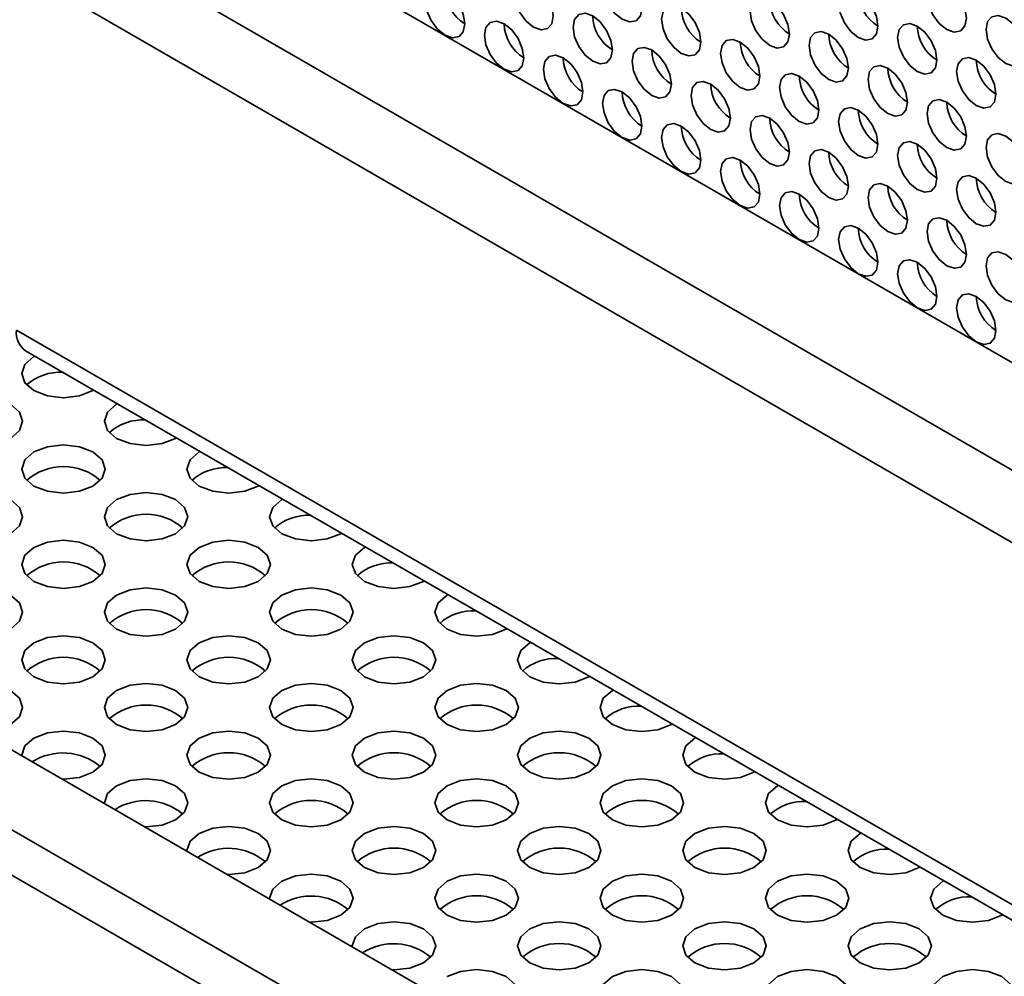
# Model space of a CAD drawing. Header units: millimetres. Extents: x 1 to 1119, y -1 to 863.
# Tile 169 of 211: x 889 to 901, y 695 to 706. Entities that reach past the tile are written whole.
import ezdxf

# ---------------------------------------------------------------- set-up
doc = ezdxf.new("R2010")
doc.units = ezdxf.units.MM

msp = doc.modelspace()

# ---------------------------------------------------------------- linework, layer by layer
at = {"color": 7, "linetype": 'Continuous', "lineweight": 35}
for p, q in [((796.09, 762.4924), (979.4268, 656.6543)), ((835.6454, 728.0948), (1005.1773, 630.2261)), ((1004.3523, 629.7499), (834.349, 727.8907)), ((1004.2833, 629.2454), (834.1133, 727.4824)), ((888.9086, 702.2308), (978.0012, 650.7988))]:
    msp.add_line(p, q, dxfattribs=at)
at = {"color": 8, "linetype": 'Continuous', "lineweight": 35}
for p, q in [((794.9693, 761.8528), (978.3502, 655.9892)), ((794.6815, 761.1507), (978.0271, 655.3075)), ((978.0021, 650.9806), (888.7985, 702.4768))]:
    msp.add_line(p, q, dxfattribs=at)
at = {"color": 7, "linetype": 'Continuous', "lineweight": 35, "flags": 128}
for points in [[(896.2916, 706.3381), (896.2736, 706.4526), (896.2225, 706.5704), (896.1461, 706.6736), (896.0559, 706.7464), (895.9657, 706.7777), (895.8892, 706.7629), (895.8381, 706.7041), (895.8202, 706.6103), (895.8381, 706.4957), (895.8892, 706.3779), (895.9657, 706.2748), (896.0559, 706.202), (896.1461, 706.1707), (896.2225, 706.1855), (896.2736, 706.2443), (896.2916, 706.3381)], [(895.2309, 706.2428), (895.213, 706.3573), (895.1619, 706.4751), (895.0854, 706.5782), (894.9952, 706.651), (894.905, 706.6824), (894.8285, 706.6675), (894.7775, 706.6087), (894.7595, 706.5149), (894.7775, 706.4004), (894.8285, 706.2826), (894.905, 706.1794), (894.9952, 706.1067), (895.0854, 706.0753), (895.1619, 706.0902), (895.213, 706.149), (895.2309, 706.2428)], [(900.1807, 706.216), (900.1627, 706.3305), (900.1116, 706.4483), (900.0352, 706.5515), (899.945, 706.6243), (899.8548, 706.6556), (899.7783, 706.6407), (899.7272, 706.5819), (899.7093, 706.4881), (899.7272, 706.3736), (899.7783, 706.2558), (899.8548, 706.1527), (899.945, 706.0799), (900.0352, 706.0485), (900.1116, 706.0634), (900.1627, 706.1222), (900.1807, 706.216)], [(894.1703, 706.1474), (894.1523, 706.2619), (894.1012, 706.3797), (894.0248, 706.4829), (893.9346, 706.5556), (893.8444, 706.587), (893.7679, 706.5721), (893.7168, 706.5133), (893.6988, 706.4195), (893.7168, 706.305), (893.7679, 706.1872), (893.8444, 706.0841), (893.9346, 706.0113), (894.0248, 705.9799), (894.1012, 705.9948), (894.1523, 706.0536), (894.1703, 706.1474)], [(899.12, 706.1206), (899.1021, 706.2352), (899.051, 706.353), (898.9745, 706.4561), (898.8843, 706.5289), (898.7941, 706.5603), (898.7176, 706.5454), (898.6665, 706.4866), (898.6486, 706.3928), (898.6665, 706.2783), (898.7176, 706.1605), (898.7941, 706.0573), (898.8843, 705.9845), (898.9745, 705.9532), (899.051, 705.968), (899.1021, 706.0268), (899.12, 706.1206)], [(898.0593, 706.0253), (898.0414, 706.1398), (897.9903, 706.2576), (897.9138, 706.3607), (897.8236, 706.4335), (897.7334, 706.4649), (897.657, 706.45), (897.6059, 706.3912), (897.5879, 706.2974), (897.6059, 706.1829), (897.657, 706.0651), (897.7334, 705.962), (897.8236, 705.8892), (897.9138, 705.8578), (897.9903, 705.8727), (898.0414, 705.9315), (898.0593, 706.0253)], [(895.938, 705.8346), (895.9201, 705.9491), (895.869, 706.0669), (895.7925, 706.17), (895.7023, 706.2428), (895.6121, 706.2742), (895.5357, 706.2593), (895.4846, 706.2005), (895.4666, 706.1067), (895.4846, 705.9922), (895.5357, 705.8744), (895.6121, 705.7712), (895.7023, 705.6984), (895.7925, 705.6671), (895.869, 705.6819), (895.9201, 705.7408), (895.938, 705.8346)], [(896.9987, 705.9299), (896.9807, 706.0444), (896.9296, 706.1622), (896.8532, 706.2654), (896.763, 706.3382), (896.6728, 706.3695), (896.5963, 706.3547), (896.5452, 706.2959), (896.5273, 706.2021), (896.5452, 706.0875), (896.5963, 705.9697), (896.6728, 705.8666), (896.763, 705.7938), (896.8532, 705.7625), (896.9296, 705.7773), (896.9807, 705.8361), (896.9987, 705.9299)], [(894.8774, 705.7392), (894.8594, 705.8537), (894.8083, 705.9715), (894.7319, 706.0747), (894.6417, 706.1474), (894.5515, 706.1788), (894.475, 706.1639), (894.4239, 706.1051), (894.406, 706.0113), (894.4239, 705.8968), (894.475, 705.779), (894.5515, 705.6759), (894.6417, 705.6031), (894.7319, 705.5717), (894.8083, 705.5866), (894.8594, 705.6454), (894.8774, 705.7392)], [(899.8271, 705.7124), (899.8092, 705.827), (899.7581, 705.9448), (899.6816, 706.0479), (899.5914, 706.1207), (899.5012, 706.152), (899.4247, 706.1372), (899.3736, 706.0784), (899.3557, 705.9846), (899.3736, 705.8701), (899.4247, 705.7523), (899.5012, 705.6491), (899.5914, 705.5763), (899.6816, 705.545), (899.7581, 705.5598), (899.8092, 705.6186), (899.8271, 705.7124)], [(900.8878, 705.8078), (900.8698, 705.9223), (900.8187, 706.0401), (900.7423, 706.1433), (900.6521, 706.2161), (900.5619, 706.2474), (900.4854, 706.2325), (900.4343, 706.1737), (900.4164, 706.0799), (900.4343, 705.9654), (900.4854, 705.8476), (900.5619, 705.7445), (900.6521, 705.6717), (900.7423, 705.6403), (900.8187, 705.6552), (900.8698, 705.714), (900.8878, 705.8078)], [(898.7664, 705.6171), (898.7485, 705.7316), (898.6974, 705.8494), (898.6209, 705.9525), (898.5307, 706.0253), (898.4405, 706.0567), (898.3641, 706.0418), (898.313, 705.983), (898.295, 705.8892), (898.313, 705.7747), (898.3641, 705.6569), (898.4405, 705.5538), (898.5307, 705.481), (898.6209, 705.4496), (898.6974, 705.4645), (898.7485, 705.5233), (898.7664, 705.6171)], [(897.7058, 705.5217), (897.6878, 705.6362), (897.6368, 705.754), (897.5603, 705.8572), (897.4701, 705.93), (897.3799, 705.9613), (897.3034, 705.9465), (897.2523, 705.8877), (897.2344, 705.7939), (897.2523, 705.6793), (897.3034, 705.5615), (897.3799, 705.4584), (897.4701, 705.3856), (897.5603, 705.3543), (897.6368, 705.3691), (897.6878, 705.4279), (897.7058, 705.5217)], [(896.6451, 705.4264), (896.6272, 705.5409), (896.5761, 705.6587), (896.4996, 705.7618), (896.4094, 705.8346), (896.3192, 705.866), (896.2428, 705.8511), (896.1917, 705.7923), (896.1737, 705.6985), (896.1917, 705.584), (896.2428, 705.4662), (896.3192, 705.363), (896.4094, 705.2902), (896.4996, 705.2589), (896.5761, 705.2737), (896.6272, 705.3326), (896.6451, 705.4264)], [(895.5845, 705.331), (895.5665, 705.4455), (895.5154, 705.5633), (895.439, 705.6665), (895.3488, 705.7392), (895.2586, 705.7706), (895.1821, 705.7557), (895.131, 705.6969), (895.1131, 705.6031), (895.131, 705.4886), (895.1821, 705.3708), (895.2586, 705.2677), (895.3488, 705.1949), (895.439, 705.1635), (895.5154, 705.1784), (895.5665, 705.2372), (895.5845, 705.331)], [(900.5342, 705.3042), (900.5163, 705.4188), (900.4652, 705.5366), (900.3887, 705.6397), (900.2985, 705.7125), (900.2083, 705.7438), (900.1318, 705.729), (900.0808, 705.6702), (900.0628, 705.5764), (900.0808, 705.4619), (900.1318, 705.3441), (900.2083, 705.2409), (900.2985, 705.1681), (900.3887, 705.1368), (900.4652, 705.1516), (900.5163, 705.2104), (900.5342, 705.3042)], [(899.4736, 705.2089), (899.4556, 705.3234), (899.4045, 705.4412), (899.3281, 705.5443), (899.2379, 705.6171), (899.1477, 705.6485), (899.0712, 705.6336), (899.0201, 705.5748), (899.0022, 705.481), (899.0201, 705.3665), (899.0712, 705.2487), (899.1477, 705.1456), (899.2379, 705.0728), (899.3281, 705.0414), (899.4045, 705.0563), (899.4556, 705.1151), (899.4736, 705.2089)], [(897.3522, 705.0181), (897.3343, 705.1327), (897.2832, 705.2505), (897.2067, 705.3536), (897.1165, 705.4264), (897.0263, 705.4578), (896.9499, 705.4429), (896.8988, 705.3841), (896.8808, 705.2903), (896.8988, 705.1758), (896.9499, 705.058), (897.0263, 704.9548), (897.1165, 704.882), (897.2067, 704.8507), (897.2832, 704.8655), (897.3343, 704.9243), (897.3522, 705.0181)], [(898.4129, 705.1135), (898.395, 705.228), (898.3439, 705.3458), (898.2674, 705.449), (898.1772, 705.5218), (898.087, 705.5531), (898.0105, 705.5383), (897.9594, 705.4795), (897.9415, 705.3856), (897.9594, 705.2711), (898.0105, 705.1533), (898.087, 705.0502), (898.1772, 704.9774), (898.2674, 704.946), (898.3439, 704.9609), (898.395, 705.0197), (898.4129, 705.1135)], [(896.2916, 704.9228), (896.2736, 705.0373), (896.2225, 705.1551), (896.1461, 705.2582), (896.0559, 705.331), (895.9657, 705.3624), (895.8892, 705.3475), (895.8381, 705.2887), (895.8202, 705.1949), (895.8381, 705.0804), (895.8892, 704.9626), (895.9657, 704.8595), (896.0559, 704.7867), (896.1461, 704.7553), (896.2225, 704.7702), (896.2736, 704.829), (896.2916, 704.9228)], [(900.1807, 704.8007), (900.1627, 704.9152), (900.1116, 705.033), (900.0352, 705.1361), (899.945, 705.2089), (899.8548, 705.2403), (899.7783, 705.2254), (899.7272, 705.1666), (899.7093, 705.0728), (899.7272, 704.9583), (899.7783, 704.8405), (899.8548, 704.7373), (899.945, 704.6646), (900.0352, 704.6332), (900.1116, 704.6481), (900.1627, 704.7069), (900.1807, 704.8007)], [(899.12, 704.7053), (899.1021, 704.8198), (899.051, 704.9376), (898.9745, 705.0408), (898.8843, 705.1136), (898.7941, 705.1449), (898.7176, 705.1301), (898.6665, 705.0712), (898.6486, 704.9774), (898.6665, 704.8629), (898.7176, 704.7451), (898.7941, 704.642), (898.8843, 704.5692), (898.9745, 704.5378), (899.051, 704.5527), (899.1021, 704.6115), (899.12, 704.7053)], [(898.0593, 704.6099), (898.0414, 704.7245), (897.9903, 704.8423), (897.9138, 704.9454), (897.8236, 705.0182), (897.7334, 705.0495), (897.657, 705.0347), (897.6059, 704.9759), (897.5879, 704.8821), (897.6059, 704.7676), (897.657, 704.6498), (897.7334, 704.5466), (897.8236, 704.4738), (897.9138, 704.4425), (897.9903, 704.4573), (898.0414, 704.5161), (898.0593, 704.6099)], [(896.9987, 704.5146), (896.9807, 704.6291), (896.9296, 704.7469), (896.8532, 704.85), (896.763, 704.9228), (896.6728, 704.9542), (896.5963, 704.9393), (896.5452, 704.8805), (896.5273, 704.7867), (896.5452, 704.6722), (896.5963, 704.5544), (896.6728, 704.4513), (896.763, 704.3785), (896.8532, 704.3471), (896.9296, 704.362), (896.9807, 704.4208), (896.9987, 704.5146)], [(899.8271, 704.2971), (899.8092, 704.4116), (899.7581, 704.5294), (899.6816, 704.6326), (899.5914, 704.7054), (899.5012, 704.7367), (899.4247, 704.7218), (899.3736, 704.663), (899.3557, 704.5692), (899.3736, 704.4547), (899.4247, 704.3369), (899.5012, 704.2338), (899.5914, 704.161), (899.6816, 704.1296), (899.7581, 704.1445), (899.8092, 704.2033), (899.8271, 704.2971)], [(900.8878, 704.3925), (900.8698, 704.507), (900.8187, 704.6248), (900.7423, 704.7279), (900.6521, 704.8007), (900.5619, 704.8321), (900.4854, 704.8172), (900.4343, 704.7584), (900.4164, 704.6646), (900.4343, 704.5501), (900.4854, 704.4323), (900.5619, 704.3291), (900.6521, 704.2564), (900.7423, 704.225), (900.8187, 704.2399), (900.8698, 704.2987), (900.8878, 704.3925)], [(898.7664, 704.2017), (898.7485, 704.3163), (898.6974, 704.4341), (898.6209, 704.5372), (898.5307, 704.61), (898.4405, 704.6413), (898.3641, 704.6265), (898.313, 704.5677), (898.295, 704.4739), (898.313, 704.3594), (898.3641, 704.2416), (898.4405, 704.1384), (898.5307, 704.0656), (898.6209, 704.0343), (898.6974, 704.0491), (898.7485, 704.1079), (898.7664, 704.2017)], [(897.7058, 704.1064), (897.6878, 704.2209), (897.6368, 704.3387), (897.5603, 704.4418), (897.4701, 704.5146), (897.3799, 704.546), (897.3034, 704.5311), (897.2523, 704.4723), (897.2344, 704.3785), (897.2523, 704.264), (897.3034, 704.1462), (897.3799, 704.0431), (897.4701, 703.9703), (897.5603, 703.9389), (897.6368, 703.9538), (897.6878, 704.0126), (897.7058, 704.1064)], [(900.5342, 703.8889), (900.5163, 704.0034), (900.4652, 704.1212), (900.3887, 704.2244), (900.2985, 704.2971), (900.2083, 704.3285), (900.1318, 704.3136), (900.0808, 704.2548), (900.0628, 704.161), (900.0808, 704.0465), (900.1318, 703.9287), (900.2083, 703.8256), (900.2985, 703.7528), (900.3887, 703.7214), (900.4652, 703.7363), (900.5163, 703.7951), (900.5342, 703.8889)], [(899.4736, 703.7935), (899.4556, 703.9081), (899.4045, 704.0259), (899.3281, 704.129), (899.2379, 704.2018), (899.1477, 704.2331), (899.0712, 704.2183), (899.0201, 704.1595), (899.0022, 704.0657), (899.0201, 703.9512), (899.0712, 703.8334), (899.1477, 703.7302), (899.2379, 703.6574), (899.3281, 703.6261), (899.4045, 703.6409), (899.4556, 703.6997), (899.4736, 703.7935)], [(898.4129, 703.6982), (898.395, 703.8127), (898.3439, 703.9305), (898.2674, 704.0336), (898.1772, 704.1064), (898.087, 704.1378), (898.0105, 704.1229), (897.9594, 704.0641), (897.9415, 703.9703), (897.9594, 703.8558), (898.0105, 703.738), (898.087, 703.6349), (898.1772, 703.5621), (898.2674, 703.5307), (898.3439, 703.5456), (898.395, 703.6044), (898.4129, 703.6982)], [(900.1807, 703.3853), (900.1627, 703.4999), (900.1116, 703.6176), (900.0352, 703.7208), (899.945, 703.7936), (899.8548, 703.8249), (899.7783, 703.8101), (899.7272, 703.7513), (899.7093, 703.6575), (899.7272, 703.543), (899.7783, 703.4252), (899.8548, 703.322), (899.945, 703.2492), (900.0352, 703.2179), (900.1116, 703.2327), (900.1627, 703.2915), (900.1807, 703.3853)], [(899.12, 703.29), (899.1021, 703.4045), (899.051, 703.5223), (898.9745, 703.6254), (898.8843, 703.6982), (898.7941, 703.7296), (898.7176, 703.7147), (898.6665, 703.6559), (898.6486, 703.5621), (898.6665, 703.4476), (898.7176, 703.3298), (898.7941, 703.2266), (898.8843, 703.1539), (898.9745, 703.1225), (899.051, 703.1374), (899.1021, 703.1962), (899.12, 703.29)], [(899.8271, 702.8818), (899.8092, 702.9963), (899.7581, 703.1141), (899.6816, 703.2172), (899.5914, 703.29), (899.5012, 703.3214), (899.4247, 703.3065), (899.3736, 703.2477), (899.3557, 703.1539), (899.3736, 703.0394), (899.4247, 702.9216), (899.5012, 702.8184), (899.5914, 702.7457), (899.6816, 702.7143), (899.7581, 702.7292), (899.8092, 702.788), (899.8271, 702.8818)], [(900.8878, 702.9771), (900.8698, 703.0916), (900.8187, 703.2094), (900.7423, 703.3126), (900.6521, 703.3854), (900.5619, 703.4167), (900.4854, 703.4019), (900.4343, 703.3431), (900.4164, 703.2493), (900.4343, 703.1347), (900.4854, 703.017), (900.5619, 702.9138), (900.6521, 702.841), (900.7423, 702.8097), (900.8187, 702.8245), (900.8698, 702.8833), (900.8878, 702.9771)], [(900.5342, 702.4736), (900.5163, 702.5881), (900.4652, 702.7059), (900.3887, 702.809), (900.2985, 702.8818), (900.2083, 702.9132), (900.1318, 702.8983), (900.0808, 702.8395), (900.0628, 702.7457), (900.0808, 702.6312), (900.1318, 702.5134), (900.2083, 702.4102), (900.2985, 702.3375), (900.3887, 702.3061), (900.4652, 702.321), (900.5163, 702.3798), (900.5342, 702.4736)], [(889.0199, 702.1666), (889.0084, 702.1601), (888.9, 702.0665), (888.8619, 701.956), (888.9, 701.8456), (889.0084, 701.7519), (889.1706, 701.6894), (889.3619, 701.6674), (889.5533, 701.6894), (889.7155, 701.7519), (889.7266, 701.7586)], [(888.0184, 701.5887), (887.91, 701.495), (887.872, 701.3846), (887.91, 701.2741), (888.0184, 701.1805), (888.1806, 701.1179), (888.372, 701.0959), (888.5633, 701.1179), (888.7255, 701.1805), (888.8339, 701.2741), (888.872, 701.3846), (888.8339, 701.495), (888.7255, 701.5887), (888.5633, 701.6512), (888.372, 701.6732), (888.1806, 701.6512), (888.0184, 701.5887)], [(890.0098, 701.5951), (889.9983, 701.5887), (889.8899, 701.495), (889.8519, 701.3846), (889.8899, 701.2741), (889.9983, 701.1805), (890.1605, 701.1179), (890.3519, 701.0959), (890.5432, 701.1179), (890.7054, 701.1805), (890.7166, 701.1871)], [(889.0084, 701.0172), (888.9, 700.9235), (888.8619, 700.8131), (888.9, 700.7026), (889.0084, 700.609), (889.1706, 700.5464), (889.3619, 700.5244), (889.5533, 700.5464), (889.7155, 700.609), (889.8239, 700.7026), (889.8619, 700.8131), (889.8239, 700.9235), (889.7155, 701.0172), (889.5533, 701.0797), (889.3619, 701.1017), (889.1706, 701.0797), (889.0084, 701.0172)], [(890.9998, 701.0236), (890.9883, 701.0172), (890.8799, 700.9235), (890.8418, 700.8131), (890.8799, 700.7026), (890.9883, 700.609), (891.1505, 700.5464), (891.3418, 700.5244), (891.5332, 700.5464), (891.6954, 700.609), (891.7065, 700.6156)], [(888.0184, 700.4457), (887.91, 700.352), (887.872, 700.2416), (887.91, 700.1311), (888.0184, 700.0375), (888.1806, 699.9749), (888.372, 699.9529), (888.5633, 699.9749), (888.7255, 700.0375), (888.8339, 700.1311), (888.872, 700.2416), (888.8339, 700.352), (888.7255, 700.4457), (888.5633, 700.5083), (888.372, 700.5302), (888.1806, 700.5083), (888.0184, 700.4457)], [(889.9983, 700.4457), (889.8899, 700.352), (889.8519, 700.2416), (889.8899, 700.1311), (889.9983, 700.0375), (890.1605, 699.9749), (890.3519, 699.9529), (890.5432, 699.9749), (890.7054, 700.0375), (890.8138, 700.1311), (890.8519, 700.2416), (890.8138, 700.352), (890.7054, 700.4457), (890.5432, 700.5083), (890.3519, 700.5302), (890.1605, 700.5083), (889.9983, 700.4457)], [(891.9897, 700.4521), (891.9782, 700.4457), (891.8698, 700.352), (891.8318, 700.2416), (891.8698, 700.1311), (891.9782, 700.0375), (892.1404, 699.9749), (892.3318, 699.9529), (892.5231, 699.9749), (892.6853, 700.0375), (892.6965, 700.0441)], [(889.0084, 699.8742), (888.9, 699.7806), (888.8619, 699.6701), (888.9, 699.5596), (889.0084, 699.466), (889.1706, 699.4034), (889.3619, 699.3815), (889.5533, 699.4034), (889.7155, 699.466), (889.8239, 699.5596), (889.8619, 699.6701), (889.8239, 699.7806), (889.7155, 699.8742), (889.5533, 699.9368), (889.3619, 699.9587), (889.1706, 699.9368), (889.0084, 699.8742)], [(890.9883, 699.8742), (890.8799, 699.7806), (890.8418, 699.6701), (890.8799, 699.5596), (890.9883, 699.466), (891.1505, 699.4034), (891.3418, 699.3815), (891.5332, 699.4034), (891.6954, 699.466), (891.8038, 699.5596), (891.8418, 699.6701), (891.8038, 699.7806), (891.6954, 699.8742), (891.5332, 699.9368), (891.3418, 699.9587), (891.1505, 699.9368), (890.9883, 699.8742)], [(892.9797, 699.8806), (892.9682, 699.8742), (892.8598, 699.7806), (892.8217, 699.6701), (892.8598, 699.5596), (892.9682, 699.466), (893.1304, 699.4034), (893.3217, 699.3815), (893.5131, 699.4034), (893.6753, 699.466), (893.6864, 699.4726)], [(888.0184, 699.3027), (887.91, 699.2091), (887.872, 699.0986), (887.91, 698.9882), (888.0184, 698.8945), (888.1806, 698.8319), (888.372, 698.81), (888.5633, 698.8319), (888.7255, 698.8945), (888.8339, 698.9882), (888.872, 699.0986), (888.8339, 699.2091), (888.7255, 699.3027), (888.5633, 699.3653), (888.372, 699.3873), (888.1806, 699.3653), (888.0184, 699.3027)], [(889.9983, 699.3027), (889.8899, 699.2091), (889.8519, 699.0986), (889.8899, 698.9882), (889.9983, 698.8945), (890.1605, 698.8319), (890.3519, 698.81), (890.5432, 698.8319), (890.7054, 698.8945), (890.8138, 698.9882), (890.8519, 699.0986), (890.8138, 699.2091), (890.7054, 699.3027), (890.5432, 699.3653), (890.3519, 699.3873), (890.1605, 699.3653), (889.9983, 699.3027)], [(891.9782, 699.3027), (891.8698, 699.2091), (891.8318, 699.0986), (891.8698, 698.9882), (891.9782, 698.8945), (892.1404, 698.8319), (892.3318, 698.81), (892.5231, 698.8319), (892.6853, 698.8945), (892.7937, 698.9882), (892.8318, 699.0986), (892.7937, 699.2091), (892.6853, 699.3027), (892.5231, 699.3653), (892.3318, 699.3873), (892.1404, 699.3653), (891.9782, 699.3027)], [(893.9696, 699.3092), (893.9581, 699.3027), (893.8497, 699.2091), (893.8117, 699.0986), (893.8497, 698.9882), (893.9581, 698.8945), (894.1203, 698.8319), (894.3117, 698.81), (894.503, 698.8319), (894.6652, 698.8945), (894.6764, 698.9012)], [(889.0084, 698.7312), (888.9, 698.6376), (888.8619, 698.5271), (888.9, 698.4167), (889.0084, 698.323), (889.1706, 698.2605), (889.3619, 698.2385), (889.5533, 698.2605), (889.7155, 698.323), (889.8239, 698.4167), (889.8619, 698.5271), (889.8239, 698.6376), (889.7155, 698.7312), (889.5533, 698.7938), (889.3619, 698.8158), (889.1706, 698.7938), (889.0084, 698.7312)], [(890.9883, 698.7312), (890.8799, 698.6376), (890.8418, 698.5271), (890.8799, 698.4167), (890.9883, 698.323), (891.1505, 698.2605), (891.3418, 698.2385), (891.5332, 698.2605), (891.6954, 698.323), (891.8038, 698.4167), (891.8418, 698.5271), (891.8038, 698.6376), (891.6954, 698.7312), (891.5332, 698.7938), (891.3418, 698.8158), (891.1505, 698.7938), (890.9883, 698.7312)], [(892.9682, 698.7312), (892.8598, 698.6376), (892.8217, 698.5271), (892.8598, 698.4167), (892.9682, 698.323), (893.1304, 698.2605), (893.3217, 698.2385), (893.5131, 698.2605), (893.6753, 698.323), (893.7837, 698.4167), (893.8217, 698.5271), (893.7837, 698.6376), (893.6753, 698.7312), (893.5131, 698.7938), (893.3217, 698.8158), (893.1304, 698.7938), (892.9682, 698.7312)], [(894.9596, 698.7377), (894.9481, 698.7312), (894.8397, 698.6376), (894.8016, 698.5271), (894.8397, 698.4167), (894.9481, 698.323), (895.1103, 698.2605), (895.3016, 698.2385), (895.493, 698.2605), (895.6552, 698.323), (895.6663, 698.3297)], [(888.3532, 697.6672), (888.372, 697.667), (888.5633, 697.689), (888.7255, 697.7515), (888.8339, 697.8452), (888.872, 697.9556), (888.8339, 698.0661), (888.7255, 698.1597), (888.5633, 698.2223), (888.372, 698.2443), (888.1806, 698.2223), (888.0184, 698.1597), (888.0184, 698.1597)], [(889.9983, 698.1597), (889.8899, 698.0661), (889.8519, 697.9556), (889.8899, 697.8452), (889.9983, 697.7515), (890.1605, 697.689), (890.3519, 697.667), (890.5432, 697.689), (890.7054, 697.7515), (890.8138, 697.8452), (890.8519, 697.9556), (890.8138, 698.0661), (890.7054, 698.1597), (890.5432, 698.2223), (890.3519, 698.2443), (890.1605, 698.2223), (889.9983, 698.1597)], [(891.9782, 698.1597), (891.8698, 698.0661), (891.8318, 697.9556), (891.8698, 697.8452), (891.9782, 697.7515), (892.1404, 697.689), (892.3318, 697.667), (892.5231, 697.689), (892.6853, 697.7515), (892.7937, 697.8452), (892.8318, 697.9556), (892.7937, 698.0661), (892.6853, 698.1597), (892.5231, 698.2223), (892.3318, 698.2443), (892.1404, 698.2223), (891.9782, 698.1597)], [(893.9581, 698.1597), (893.8497, 698.0661), (893.8117, 697.9556), (893.8497, 697.8452), (893.9581, 697.7515), (894.1203, 697.689), (894.3117, 697.667), (894.503, 697.689), (894.6652, 697.7515), (894.7736, 697.8452), (894.8117, 697.9556), (894.7736, 698.0661), (894.6652, 698.1597), (894.503, 698.2223), (894.3117, 698.2443), (894.1203, 698.2223), (893.9581, 698.1597)], [(895.9495, 698.1662), (895.938, 698.1597), (895.8296, 698.0661), (895.7916, 697.9556), (895.8296, 697.8452), (895.938, 697.7515), (896.1002, 697.689), (896.2916, 697.667), (896.4829, 697.689), (896.6451, 697.7515), (896.6563, 697.7582)], [(889.3431, 697.0957), (889.3619, 697.0955), (889.5533, 697.1175), (889.7155, 697.1801), (889.8239, 697.2737), (889.8619, 697.3842), (889.8239, 697.4946), (889.7155, 697.5883), (889.5533, 697.6508), (889.3619, 697.6728), (889.1706, 697.6508), (889.0084, 697.5883), (889.0084, 697.5883)], [(890.9883, 697.5883), (890.8799, 697.4946), (890.8418, 697.3842), (890.8799, 697.2737), (890.9883, 697.1801), (891.1505, 697.1175), (891.3418, 697.0955), (891.5332, 697.1175), (891.6954, 697.1801), (891.8038, 697.2737), (891.8418, 697.3842), (891.8038, 697.4946), (891.6954, 697.5883), (891.5332, 697.6508), (891.3418, 697.6728), (891.1505, 697.6508), (890.9883, 697.5883)], [(892.9682, 697.5883), (892.8598, 697.4946), (892.8217, 697.3842), (892.8598, 697.2737), (892.9682, 697.1801), (893.1304, 697.1175), (893.3217, 697.0955), (893.5131, 697.1175), (893.6753, 697.1801), (893.7837, 697.2737), (893.8217, 697.3842), (893.7837, 697.4946), (893.6753, 697.5883), (893.5131, 697.6508), (893.3217, 697.6728), (893.1304, 697.6508), (892.9682, 697.5883)], [(894.9481, 697.5883), (894.8397, 697.4946), (894.8016, 697.3842), (894.8397, 697.2737), (894.9481, 697.1801), (895.1103, 697.1175), (895.3016, 697.0955), (895.493, 697.1175), (895.6552, 697.1801), (895.7636, 697.2737), (895.8016, 697.3842), (895.7636, 697.4946), (895.6552, 697.5883), (895.493, 697.6508), (895.3016, 697.6728), (895.1103, 697.6508), (894.9481, 697.5883)], [(889.0084, 697.5883), (888.9, 697.4946), (888.8619, 697.3842), (888.8623, 697.3733)], [(896.9395, 697.5947), (896.928, 697.5883), (896.8196, 697.4946), (896.7815, 697.3842), (896.8196, 697.2737), (896.928, 697.1801), (897.0902, 697.1175), (897.2815, 697.0955), (897.4729, 697.1175), (897.6351, 697.1801), (897.6462, 697.1867)], [(890.3331, 696.5242), (890.3519, 696.524), (890.5432, 696.546), (890.7054, 696.6086), (890.8138, 696.7022), (890.8519, 696.8127), (890.8138, 696.9231), (890.7054, 697.0168), (890.5432, 697.0793), (890.3519, 697.1013), (890.1605, 697.0793), (889.9983, 697.0168), (889.9983, 697.0168)], [(891.9782, 697.0168), (891.8698, 696.9231), (891.8318, 696.8127), (891.8698, 696.7022), (891.9782, 696.6086), (892.1404, 696.546), (892.3318, 696.524), (892.5231, 696.546), (892.6853, 696.6086), (892.7937, 696.7022), (892.8318, 696.8127), (892.7937, 696.9231), (892.6853, 697.0168), (892.5231, 697.0793), (892.3318, 697.1013), (892.1404, 697.0793), (891.9782, 697.0168)], [(893.9581, 697.0168), (893.8497, 696.9231), (893.8117, 696.8127), (893.8497, 696.7022), (893.9581, 696.6086), (894.1203, 696.546), (894.3117, 696.524), (894.503, 696.546), (894.6652, 696.6086), (894.7736, 696.7022), (894.8117, 696.8127), (894.7736, 696.9231), (894.6652, 697.0168), (894.503, 697.0793), (894.3117, 697.1013), (894.1203, 697.0793), (893.9581, 697.0168)], [(895.938, 697.0168), (895.8296, 696.9231), (895.7916, 696.8127), (895.8296, 696.7022), (895.938, 696.6086), (896.1002, 696.546), (896.2916, 696.524), (896.4829, 696.546), (896.6451, 696.6086), (896.7535, 696.7022), (896.7916, 696.8127), (896.7535, 696.9231), (896.6451, 697.0168), (896.4829, 697.0793), (896.2916, 697.1013), (896.1002, 697.0793), (895.938, 697.0168)], [(889.9983, 697.0168), (889.8899, 696.9231), (889.8519, 696.8127), (889.8522, 696.8018)], [(897.9294, 697.0232), (897.9179, 697.0168), (897.8095, 696.9231), (897.7715, 696.8127), (897.8095, 696.7022), (897.9179, 696.6086), (898.0801, 696.546), (898.2715, 696.524), (898.4628, 696.546), (898.625, 696.6086), (898.6362, 696.6152)], [(891.323, 695.9527), (891.3418, 695.9525), (891.5332, 695.9745), (891.6954, 696.0371), (891.8038, 696.1307), (891.8418, 696.2412), (891.8038, 696.3516), (891.6954, 696.4453), (891.5332, 696.5079), (891.3418, 696.5298), (891.1505, 696.5079), (890.9883, 696.4453), (890.9883, 696.4453)], [(892.9682, 696.4453), (892.8598, 696.3516), (892.8217, 696.2412), (892.8598, 696.1307), (892.9682, 696.0371), (893.1304, 695.9745), (893.3217, 695.9525), (893.5131, 695.9745), (893.6753, 696.0371), (893.7837, 696.1307), (893.8217, 696.2412), (893.7837, 696.3516), (893.6753, 696.4453), (893.5131, 696.5079), (893.3217, 696.5298), (893.1304, 696.5079), (892.9682, 696.4453)], [(894.9481, 696.4453), (894.8397, 696.3516), (894.8016, 696.2412), (894.8397, 696.1307), (894.9481, 696.0371), (895.1103, 695.9745), (895.3016, 695.9525), (895.493, 695.9745), (895.6552, 696.0371), (895.7636, 696.1307), (895.8016, 696.2412), (895.7636, 696.3516), (895.6552, 696.4453), (895.493, 696.5079), (895.3016, 696.5298), (895.1103, 696.5079), (894.9481, 696.4453)], [(896.928, 696.4453), (896.8196, 696.3516), (896.7815, 696.2412), (896.8196, 696.1307), (896.928, 696.0371), (897.0902, 695.9745), (897.2815, 695.9525), (897.4729, 695.9745), (897.6351, 696.0371), (897.7435, 696.1307), (897.7815, 696.2412), (897.7435, 696.3516), (897.6351, 696.4453), (897.4729, 696.5079), (897.2815, 696.5298), (897.0902, 696.5079), (896.928, 696.4453)], [(890.9883, 696.4453), (890.8799, 696.3516), (890.8418, 696.2412), (890.8422, 696.2303)], [(898.9194, 696.4517), (898.9079, 696.4453), (898.7995, 696.3516), (898.7614, 696.2412), (898.7995, 696.1307), (898.9079, 696.0371), (899.0701, 695.9745), (899.2614, 695.9525), (899.4528, 695.9745), (899.615, 696.0371), (899.6261, 696.0437)], [(892.313, 695.3813), (892.3318, 695.3811), (892.5231, 695.403), (892.6853, 695.4656), (892.7937, 695.5592), (892.8318, 695.6697), (892.7937, 695.7802), (892.6853, 695.8738), (892.5231, 695.9364), (892.3318, 695.9583), (892.1404, 695.9364), (891.9782, 695.8738), (891.9782, 695.8738)], [(893.9581, 695.8738), (893.8497, 695.7802), (893.8117, 695.6697), (893.8497, 695.5592), (893.9581, 695.4656), (894.1203, 695.403), (894.3117, 695.3811), (894.503, 695.403), (894.6652, 695.4656), (894.7736, 695.5592), (894.8117, 695.6697), (894.7736, 695.7802), (894.6652, 695.8738), (894.503, 695.9364), (894.3117, 695.9583), (894.1203, 695.9364), (893.9581, 695.8738)], [(895.938, 695.8738), (895.8296, 695.7802), (895.7916, 695.6697), (895.8296, 695.5592), (895.938, 695.4656), (896.1002, 695.403), (896.2916, 695.3811), (896.4829, 695.403), (896.6451, 695.4656), (896.7535, 695.5592), (896.7916, 695.6697), (896.7535, 695.7802), (896.6451, 695.8738), (896.4829, 695.9364), (896.2916, 695.9583), (896.1002, 695.9364), (895.938, 695.8738)], [(897.9179, 695.8738), (897.8095, 695.7802), (897.7715, 695.6697), (897.8095, 695.5592), (897.9179, 695.4656), (898.0801, 695.403), (898.2715, 695.3811), (898.4628, 695.403), (898.625, 695.4656), (898.7334, 695.5592), (898.7715, 695.6697), (898.7334, 695.7802), (898.625, 695.8738), (898.4628, 695.9364), (898.2715, 695.9583), (898.0801, 695.9364), (897.9179, 695.8738)], [(891.9782, 695.8738), (891.8698, 695.7802), (891.8318, 695.6697), (891.8321, 695.6588)], [(899.9093, 695.8802), (899.8978, 695.8738), (899.7894, 695.7802), (899.7514, 695.6697), (899.7894, 695.5592), (899.8978, 695.4656), (900.06, 695.403), (900.2514, 695.3811), (900.4427, 695.403), (900.6049, 695.4656), (900.6161, 695.4722)], [(892.9682, 695.3023), (892.8598, 695.2087), (892.8217, 695.0982), (892.8221, 695.0874)], [(893.3029, 694.8098), (893.3217, 694.8096), (893.5131, 694.8315), (893.6753, 694.8941), (893.7837, 694.9878), (893.8217, 695.0982), (893.7837, 695.2087), (893.6753, 695.3023), (893.5131, 695.3649), (893.3217, 695.3869), (893.1304, 695.3649), (892.9682, 695.3023), (892.9682, 695.3023)], [(894.9481, 695.3023), (894.8397, 695.2087), (894.8016, 695.0982), (894.8397, 694.9878), (894.9481, 694.8941), (895.1103, 694.8315), (895.3016, 694.8096), (895.493, 694.8315), (895.6552, 694.8941), (895.7636, 694.9878), (895.8016, 695.0982), (895.7636, 695.2087), (895.6552, 695.3023), (895.493, 695.3649), (895.3016, 695.3869), (895.1103, 695.3649), (894.9481, 695.3023)], [(896.928, 695.3023), (896.8196, 695.2087), (896.7815, 695.0982), (896.8196, 694.9878), (896.928, 694.8941), (897.0902, 694.8315), (897.2815, 694.8096), (897.4729, 694.8315), (897.6351, 694.8941), (897.7435, 694.9878), (897.7815, 695.0982), (897.7435, 695.2087), (897.6351, 695.3023), (897.4729, 695.3649), (897.2815, 695.3869), (897.0902, 695.3649), (896.928, 695.3023)], [(898.9079, 695.3023), (898.7995, 695.2087), (898.7614, 695.0982), (898.7995, 694.9878), (898.9079, 694.8941), (899.0701, 694.8315), (899.2614, 694.8096), (899.4528, 694.8315), (899.615, 694.8941), (899.7234, 694.9878), (899.7614, 695.0982), (899.7234, 695.2087), (899.615, 695.3023), (899.4528, 695.3649), (899.2614, 695.3869), (899.0701, 695.3649), (898.9079, 695.3023)], [(894.2929, 694.2383), (894.3117, 694.2381), (894.503, 694.2601), (894.6652, 694.3226), (894.7736, 694.4163), (894.8117, 694.5267), (894.7736, 694.6372), (894.6652, 694.7308), (894.503, 694.7934), (894.3117, 694.8154), (894.1203, 694.7934), (893.9581, 694.7308), (893.9581, 694.7308)], [(895.938, 694.7308), (895.8296, 694.6372), (895.7916, 694.5267), (895.8296, 694.4163), (895.938, 694.3226), (896.1002, 694.2601), (896.2916, 694.2381), (896.4829, 694.2601), (896.6451, 694.3226), (896.7535, 694.4163), (896.7916, 694.5267), (896.7535, 694.6372), (896.6451, 694.7308), (896.4829, 694.7934), (896.2916, 694.8154), (896.1002, 694.7934), (895.938, 694.7308)], [(897.9179, 694.7308), (897.8095, 694.6372), (897.7715, 694.5267), (897.8095, 694.4163), (897.9179, 694.3226), (898.0801, 694.2601), (898.2715, 694.2381), (898.4628, 694.2601), (898.625, 694.3226), (898.7334, 694.4163), (898.7715, 694.5267), (898.7334, 694.6372), (898.625, 694.7308), (898.4628, 694.7934), (898.2715, 694.8154), (898.0801, 694.7934), (897.9179, 694.7308)], [(899.8978, 694.7308), (899.7894, 694.6372), (899.7514, 694.5267), (899.7894, 694.4163), (899.8978, 694.3226), (900.06, 694.2601), (900.2514, 694.2381), (900.4427, 694.2601), (900.6049, 694.3226), (900.7133, 694.4163), (900.7514, 694.5267), (900.7133, 694.6372), (900.6049, 694.7308), (900.4427, 694.7934), (900.2514, 694.8154), (900.06, 694.7934), (899.8978, 694.7308)]]:
    msp.add_lwpolyline(points, dxfattribs=at)
at = {"color": 7, "linetype": 'Continuous', "lineweight": 35}
for centre, radius, start, end in [((894.43, 706.5695), 0.4957, 181.60174, 238.39327), ((899.3798, 706.5427), 0.4957, 181.60154, 238.39298), ((898.3191, 706.4474), 0.4957, 181.60182, 238.39319), ((897.2584, 706.352), 0.4956, 181.60052, 238.39449), ((896.1978, 706.2567), 0.4957, 181.60172, 238.39328), ((895.1371, 706.1613), 0.4957, 181.60169, 238.39329), ((900.0869, 706.1345), 0.4957, 181.60154, 238.39298), ((897.9656, 705.9438), 0.4957, 181.60172, 238.39328), ((899.0262, 706.0392), 0.4957, 181.60181, 238.39322), ((896.9049, 705.8485), 0.4957, 181.60173, 238.39328), ((895.8442, 705.7531), 0.4957, 181.60173, 238.39327), ((900.794, 705.7263), 0.4957, 181.60154, 238.39301), ((899.7333, 705.631), 0.4957, 181.60182, 238.39319), ((898.6727, 705.5356), 0.4957, 181.60171, 238.39329), ((896.5513, 705.3449), 0.4957, 181.60173, 238.39327), ((897.612, 705.4403), 0.4957, 181.60173, 238.39328), ((900.4404, 705.2228), 0.4957, 181.60176, 238.39322), ((899.3798, 705.1274), 0.4957, 181.60174, 238.39327), ((898.3191, 705.032), 0.4957, 181.60174, 238.39327), ((897.2584, 704.9367), 0.4956, 181.60052, 238.39449), ((900.0869, 704.7192), 0.4957, 181.60174, 238.39327), ((897.9656, 704.5285), 0.4957, 181.60172, 238.39328), ((899.0262, 704.6238), 0.4957, 181.60173, 238.39329), ((900.794, 704.311), 0.4957, 181.60174, 238.3933), ((899.7333, 704.2156), 0.4957, 181.60174, 238.39327), ((898.6727, 704.1203), 0.4957, 181.60171, 238.39329), ((900.4404, 703.8074), 0.4957, 181.60169, 238.39329), ((899.3798, 703.7121), 0.4957, 181.60174, 238.39327), ((900.0869, 703.3039), 0.4957, 181.60174, 238.39327), ((900.794, 702.8957), 0.4957, 181.60174, 238.3933), ((889.0605, 702.4465), 0.2638, 173.41143, 234.83631), ((889.3233, 701.3692), 0.6042, 86.88604, 131.75024), ((890.3132, 700.7977), 0.6042, 86.88603, 131.75021), ((889.3619, 700.1724), 0.6701, 48.85105, 131.14898), ((891.3032, 700.2262), 0.6042, 86.88598, 131.75026), ((890.3519, 699.6009), 0.6701, 48.85105, 131.149), ((892.2931, 699.6548), 0.6042, 86.88603, 131.75018), ((889.3619, 699.0294), 0.6701, 48.85103, 131.14901), ((891.3418, 699.0294), 0.6701, 48.85107, 131.14896), ((893.2831, 699.0833), 0.6042, 86.88602, 131.7502), ((890.3519, 698.4579), 0.6701, 48.85105, 131.14898), ((892.3318, 698.4579), 0.6701, 48.85106, 131.14897), ((894.273, 698.5118), 0.6042, 86.88603, 131.75018), ((889.3619, 697.8865), 0.6701, 48.85075, 131.14929), ((891.3418, 697.8865), 0.6701, 48.85105, 131.14899), ((893.3217, 697.8865), 0.6701, 48.85107, 131.14896), ((895.263, 697.9403), 0.6042, 86.88603, 131.75016), ((890.3519, 697.315), 0.6701, 48.85074, 131.1493), ((892.3318, 697.315), 0.6701, 48.85105, 131.14898), ((894.3117, 697.315), 0.6701, 48.85109, 131.14894), ((896.2529, 697.3688), 0.6042, 86.88603, 131.75021), ((889.3576, 696.7195), 0.6912, 49.8874, 122.55104), ((891.3418, 696.7435), 0.6701, 48.85075, 131.14928), ((893.3217, 696.7435), 0.6701, 48.85107, 131.14896), ((895.3016, 696.7435), 0.6701, 48.85105, 131.14898), ((897.2429, 696.7973), 0.6042, 86.88602, 131.75017), ((890.3475, 696.148), 0.6912, 49.8874, 122.55103), ((892.3318, 696.172), 0.6701, 48.85077, 131.14926), ((894.3117, 696.172), 0.6701, 48.85103, 131.149), ((896.2916, 696.172), 0.6701, 48.85105, 131.14898), ((898.2328, 696.2258), 0.6042, 86.88602, 131.75017), ((891.3375, 695.5765), 0.6912, 49.88748, 122.55095), ((893.3217, 695.6005), 0.6701, 48.85073, 131.1493), ((895.3016, 695.6005), 0.6701, 48.85103, 131.149), ((897.2815, 695.6005), 0.6701, 48.85105, 131.14898), ((899.2228, 695.6544), 0.6042, 86.88591, 131.75027), ((892.3274, 695.005), 0.6912, 49.88732, 122.55111), ((894.3117, 695.029), 0.6701, 48.85073, 131.14931), ((896.2916, 695.029), 0.6701, 48.85103, 131.149), ((898.2715, 695.029), 0.6701, 48.85105, 131.14898), ((900.2127, 695.0829), 0.6042, 86.88604, 131.75024), ((893.3174, 694.4335), 0.6912, 49.88732, 122.55111), ((895.3016, 694.4575), 0.6701, 48.85073, 131.14931), ((897.2815, 694.4575), 0.6701, 48.85104, 131.149), ((899.2614, 694.4575), 0.6701, 48.85107, 131.149)]:
    msp.add_arc(centre, radius, start, end, dxfattribs=at)

doc.saveas('drawing.dxf')
